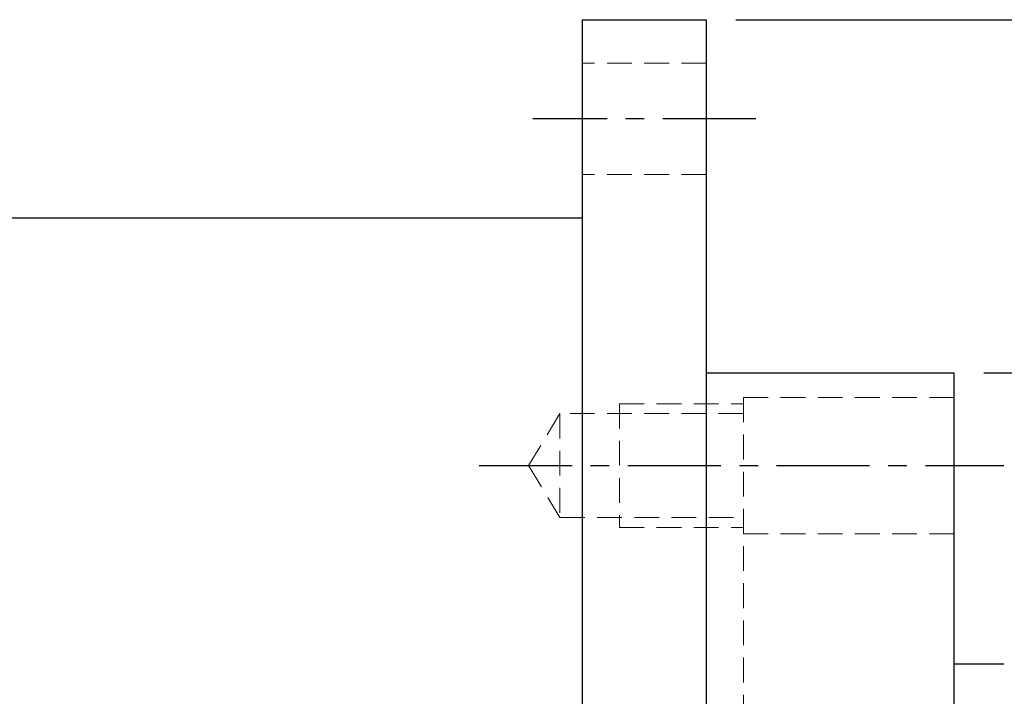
# Model space of a CAD drawing. Header units: millimetres. Extents: x -51 to 319, y -54 to 83.
# Tile 106 of 108: x 172 to 212, y 7 to 34. Entities that reach past the tile are written whole.
import ezdxf

# ---------------------------------------------------------------- set-up
doc = ezdxf.new("R2010")
doc.units = ezdxf.units.MM
doc.linetypes.add('CENTER', pattern=[2, 1.25, -0.25, 0.25, -0.25])
doc.linetypes.add('DASHED', pattern=[0.75, 0.5, -0.25])
for name, color, linetype in [('CL', 1, 'CENTER'), ('DIM', 4, 'Continuous'), ('HID', 2, 'DASHED'), ('OUT', 3, 'Continuous')]:
    doc.layers.add(name, color=color, linetype=linetype)
doc.styles.add('DIM-7', font='SIMPLEX.shx', dxfattribs={"width": 0.7, "bigfont": 'chineset.shx'})
doc.dimstyles.new('CNS', dxfattribs={"dimtxt": 3.5, "dimasz": 2.5, "dimexe": 1, "dimexo": 1.5, "dimgap": 0.09, "dimtad": 0, "dimdsep": 46, "dimtxsty": 'DIM-7', "dimcen": 0.09, "dimclrd": 1, "dimclre": 1, "dimclrt": 4, "dimadec": 0, "dimazin": 0, "dimtfac": 1, "dimtix": 1, "dimtmove": 2, "dimatfit": 3, "dimfxl": 1, "dimtvp": 0.971429, "dimtolj": 1, "dimarcsym": 0})

# ---------------------------------------------------------------- blocks, each defined once
blk = doc.blocks.new('*D14')
at = {"layer": 'DEFPOINTS', "color": 0}
for p in [(209.663, 19.75), (209.663, -19.75), (219.699, -19.75)]:
    blk.add_point(p, dxfattribs=at)
at = {"layer": 'DIM', "color": 0, "lineweight": -2}
for p, q in [((210.863, 19.75), (220.499, 19.75)), ((210.863, -19.75), (220.499, -19.75))]:
    blk.add_line(p, q, dxfattribs=at)
at = {"layer": 'DIM', "color": 7, "lineweight": -2}
blk.add_line((219.699, 17.75), (219.699, -17.75), dxfattribs=at)
at = {"layer": 'DIM', "color": 7}
for points in [[(219.365, 17.75), (220.032, 17.75), (219.699, 19.75)], [(219.365, -17.75), (220.032, -17.75), (219.699, -19.75)]]:
    blk.add_solid(points, dxfattribs=at)
at = {"layer": 'DIM', "color": 7, "insert": (215.891, 0), "char_height": 2.8, "attachment_point": 5, "rotation": 90, "style": 'DIM-7'}
blk.add_mtext('\\A1;%%C39.5{\\H1.680000;\\S 0^ -0.025;}', dxfattribs=at)
blk = doc.blocks.new('*D15')
at = {"layer": 'DEFPOINTS', "color": 0}
for p in [(199.663, 34), (230.774, 34), (199.663, -34)]:
    blk.add_point(p, dxfattribs=at)
at = {"layer": 'DIM', "color": 0, "lineweight": -2}
for p, q in [((200.863, 34), (231.574, 34)), ((200.863, -34), (231.574, -34))]:
    blk.add_line(p, q, dxfattribs=at)
at = {"layer": 'DIM', "color": 7, "lineweight": -2}
blk.add_line((230.774, -32), (230.774, 32), dxfattribs=at)
at = {"layer": 'DIM', "color": 7}
for points in [[(230.441, 32), (231.107, 32), (230.774, 34)], [(230.441, -32), (231.107, -32), (230.774, -34)]]:
    blk.add_solid(points, dxfattribs=at)
at = {"layer": 'DIM', "color": 7, "insert": (228.054, 0), "char_height": 2.8, "attachment_point": 5, "rotation": 90, "style": 'DIM-7'}
blk.add_mtext('\\A1;%%C68', dxfattribs=at)

msp = doc.modelspace()

# ---------------------------------------------------------------- linework, layer by layer
at = {"layer": 'CL', "color": 7, "ltscale": 3}
for p, q in [((201.663, 30), (192.663, 30)), ((190.501, 16), (211.663, 16))]:
    msp.add_line(p, q, dxfattribs=at)
at = {"layer": 'HID', "color": 7, "lineweight": 15, "ltscale": 2}
for p, q in [((199.663, 32.25), (194.663, 32.25)), ((199.663, 27.75), (194.663, 27.75)), ((201.163, 18.75), (201.163, -18.75)), ((201.163, 18.75), (209.663, 18.75)), ((196.163, 18.5), (196.163, 13.5)), ((196.163, 18.5), (201.163, 18.5)), ((193.763, 18.1), (192.501, 16)), ((201.163, 18.1), (193.763, 18.1)), ((193.763, 18.1), (193.763, 13.9)), ((192.501, 16), (193.763, 13.9)), ((193.763, 13.9), (201.163, 13.9)), ((196.163, 13.5), (201.163, 13.5)), ((201.163, 13.25), (209.663, 13.25))]:
    msp.add_line(p, q, dxfattribs=at)
at = {"layer": 'OUT', "color": 7}
for p, q in [((194.663, 34), (199.663, 34)), ((194.663, 34), (194.663, 0)), ((199.663, 34), (199.663, 0)), ((169.663, 26), (194.663, 26)), ((199.663, 19.75), (209.663, 19.75)), ((209.663, 0), (209.663, 19.75)), ((209.663, 8), (211.663, 8))]:
    msp.add_line(p, q, dxfattribs=at)

# ---------------------------------------------------------------- dimensions: what is measured, and where the dimension line sits
at = {"layer": 'DIM', "color": 7}
for base, p1, p2, override, picture, middle in [((230.774, 34), (199.663, -34), (199.663, 34), {"dimscale": 0.8, "dimclrd": 7, "dimclre": 0, "dimclrt": 7}, '*D15', (228.054, 0)), ((219.699, -19.75), (209.663, 19.75), (209.663, -19.75), {"dimscale": 0.8, "dimclrd": 7, "dimclre": 0, "dimclrt": 7, "dimtol": 1, "dimtm": 0.025, "dimtfac": 0.6, "dimtdec": 3}, '*D14', (215.891, 0))]:
    dim = msp.add_linear_dim(base=base, p1=p1, p2=p2, angle=90, text='%%C<>', dimstyle='CNS', override=override, dxfattribs=at)
    dim.commit()
    dim.dimension.update_dxf_attribs({"geometry": picture, "text_midpoint": middle})

doc.saveas('drawing.dxf')
